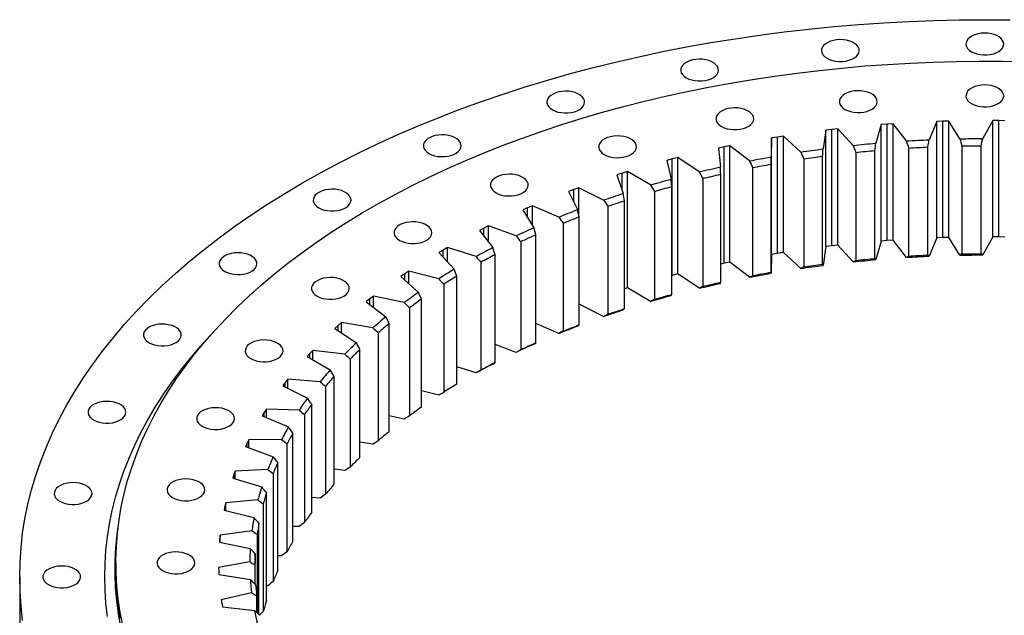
# Model space of a CAD drawing. Header units: millimetres. Extents: x 136 to 6498, y 4766 to 9347.
# Tile 8 of 10: x 3796 to 4369, y 7210 to 7557. Entities that reach past the tile are written whole.
import ezdxf

# ---------------------------------------------------------------- set-up
doc = ezdxf.new("R2010")
doc.units = ezdxf.units.MM
doc.header["$LTSCALE"] = 20

msp = doc.modelspace()

# ---------------------------------------------------------------- linework, layer by layer
at = {"color": 7, "linetype": 'Continuous', "lineweight": 25}
for p, q in [((4297.27, 7495.61), (4294.21, 7484.77)), ((4300.8, 7495.89), (4297.27, 7495.61)), ((4297.27, 7427.84), (4297.27, 7495.61)), ((4304.34, 7496.14), (4300.8, 7495.89)), ((4300.8, 7428.12), (4300.8, 7495.89)), ((4312.05, 7486.09), (4304.34, 7496.14)), ((4304.34, 7428.36), (4304.34, 7496.14)), ((4329.7, 7497.48), (4325.28, 7486.79)), ((4333.26, 7497.61), (4329.7, 7497.48)), ((4329.7, 7429.7), (4329.7, 7497.48)), ((4336.82, 7497.7), (4333.26, 7497.61)), ((4333.26, 7429.84), (4333.26, 7497.61)), ((4343.24, 7487.36), (4336.82, 7497.7)), ((4336.82, 7429.93), (4336.82, 7497.7)), ((4362.28, 7497.97), (4356.52, 7487.5)), ((4365.84, 7497.95), (4362.28, 7497.97)), ((4362.28, 7430.2), (4362.28, 7497.97)), ((4369.4, 7497.89), (4365.84, 7497.95)), ((4365.84, 7430.18), (4365.84, 7497.95)), ((4236.97, 7488.39), (4233.55, 7487.81)), ((4240.41, 7488.93), (4236.97, 7488.39)), ((4236.97, 7420.62), (4236.97, 7488.39)), ((4250.58, 7479.63), (4240.41, 7488.93)), ((4240.41, 7421.15), (4240.41, 7488.93)), ((4265.16, 7492.38), (4263.48, 7481.44)), ((4268.65, 7492.82), (4265.16, 7492.38)), ((4265.16, 7424.61), (4265.16, 7492.38)), ((4272.15, 7493.21), (4268.65, 7492.82)), ((4268.65, 7425.04), (4268.65, 7492.82)), ((4281.11, 7483.51), (4272.15, 7493.21)), ((4272.15, 7425.43), (4272.15, 7493.21)), ((4205.94, 7482.64), (4202.6, 7481.92)), ((4209.3, 7483.32), (4205.94, 7482.64)), ((4205.94, 7414.87), (4205.94, 7482.64)), ((4220.61, 7474.48), (4209.3, 7483.32)), ((4209.3, 7415.55), (4209.3, 7483.32)), ((4233.55, 7487.81), (4233.26, 7476.83)), ((4233.55, 7420.04), (4233.55, 7487.81)), ((4324.54, 7419.7), (4324.54, 7482.57)), ((4344.3, 7483.19), (4344.3, 7420.32)), ((4355.56, 7420.44), (4355.56, 7483.31)), ((4202.6, 7481.92), (4203.7, 7470.95)), ((4263.21, 7414.3), (4263.21, 7477.18)), ((4282.59, 7479.46), (4282.59, 7416.58)), ((4293.7, 7417.65), (4293.7, 7480.52)), ((4313.33, 7481.98), (4313.33, 7419.1)), ((4175.72, 7475.6), (4172.48, 7474.74)), ((4172.48, 7474.74), (4174.96, 7463.85)), ((4178.98, 7476.42), (4175.72, 7475.6)), ((4175.72, 7407.83), (4175.72, 7475.6)), ((4191.38, 7468.08), (4178.98, 7476.42)), ((4178.98, 7408.65), (4178.98, 7476.42)), ((4233.21, 7409.68), (4233.21, 7472.56)), ((4252.26, 7475.65), (4252.26, 7412.77)), ((4146.46, 7467.3), (4143.34, 7466.31)), ((4143.34, 7466.31), (4147.2, 7455.55)), ((4149.62, 7468.26), (4146.46, 7467.3)), ((4146.46, 7457.6), (4146.46, 7467.3)), ((4163.04, 7460.47), (4149.62, 7468.26)), ((4149.62, 7400.49), (4149.62, 7468.26)), ((4203.88, 7403.81), (4203.88, 7466.69)), ((4222.49, 7470.57), (4222.49, 7407.7)), ((4175.37, 7396.72), (4175.37, 7459.59)), ((4193.44, 7464.25), (4193.44, 7401.38)), ((4118.34, 7457.8), (4115.35, 7456.68)), ((4115.35, 7456.68), (4120.55, 7446.11)), ((4121.37, 7458.88), (4118.34, 7457.8)), ((4118.34, 7450.61), (4118.34, 7457.8)), ((4135.74, 7451.68), (4121.37, 7458.88)), ((4121.37, 7442.16), (4121.37, 7458.88)), ((4165.26, 7456.73), (4165.26, 7393.85)), ((4094.37, 7448.34), (4091.49, 7447.13)), ((4109.61, 7441.76), (4094.37, 7448.34)), ((4094.37, 7436.84), (4094.37, 7448.34)), ((4138.11, 7448.03), (4138.11, 7385.16)), ((4147.83, 7388.45), (4147.83, 7451.32)), ((4091.49, 7447.13), (4088.65, 7445.89)), ((4088.65, 7445.89), (4095.18, 7435.57)), ((4091.49, 7441.4), (4091.49, 7447.13)), ((4068.78, 7436.69), (4066.06, 7435.36)), ((4084.82, 7430.77), (4068.78, 7436.69)), ((4068.78, 7427.09), (4068.78, 7436.69)), ((4112.14, 7438.22), (4112.14, 7375.35)), ((4121.42, 7379.03), (4121.42, 7441.91)), ((4066.06, 7435.36), (4063.39, 7434)), ((4063.39, 7434), (4071.2, 7423.98)), ((4066.06, 7430.58), (4066.06, 7435.36)), ((4096.26, 7368.53), (4096.26, 7431.41)), ((4087.47, 7427.34), (4087.47, 7364.47)), ((4268.65, 7425.04), (4265.16, 7424.61)), ((4272.15, 7425.43), (4268.65, 7425.04)), ((4281.11, 7415.74), (4272.15, 7425.43)), ((4297.27, 7427.84), (4294.21, 7416.99)), ((4300.8, 7428.12), (4297.27, 7427.84)), ((4304.34, 7428.36), (4300.8, 7428.12)), ((4312.05, 7418.32), (4304.34, 7428.36)), ((4329.7, 7429.7), (4325.28, 7419.02)), ((4333.26, 7429.84), (4329.7, 7429.7)), ((4336.82, 7429.93), (4333.26, 7429.84)), ((4343.24, 7419.58), (4336.82, 7429.93)), ((4362.28, 7430.2), (4356.52, 7419.72)), ((4365.84, 7430.18), (4362.28, 7430.2)), ((4369.4, 7430.12), (4365.84, 7430.18)), ((4042.19, 7422.55), (4039.7, 7421.08)), ((4039.7, 7421.08), (4048.76, 7411.42)), ((4044.74, 7423.99), (4042.19, 7422.55)), ((4042.19, 7418.42), (4042.19, 7422.55)), ((4061.48, 7418.76), (4044.74, 7423.99)), ((4044.74, 7415.71), (4044.74, 7423.99)), ((4072.5, 7357), (4072.5, 7419.87)), ((4233.55, 7420.04), (4233.26, 7409.05)), ((4236.97, 7420.62), (4233.55, 7420.04)), ((4240.41, 7421.15), (4236.97, 7420.62)), ((4250.58, 7411.86), (4240.41, 7421.15)), ((4265.16, 7424.61), (4263.48, 7413.67)), ((4064.25, 7415.45), (4064.25, 7352.57)), ((4205.94, 7414.87), (4203.88, 7414.42)), ((4209.3, 7415.55), (4205.94, 7414.87)), ((4220.61, 7406.71), (4209.3, 7415.55)), ((4020, 7408.77), (4017.7, 7407.2)), ((4022.36, 7410.32), (4020, 7408.77)), ((4020, 7405.13), (4020, 7408.77)), ((4039.72, 7405.8), (4022.36, 7410.32)), ((4022.36, 7403), (4022.36, 7410.32)), ((4175.72, 7407.83), (4175.37, 7407.74)), ((4178.98, 7408.65), (4175.72, 7407.83)), ((4191.38, 7400.31), (4178.98, 7408.65)), ((4017.7, 7407.2), (4027.96, 7397.95)), ((4042.59, 7402.61), (4042.59, 7339.73)), ((4050.26, 7344.5), (4050.26, 7407.37)), ((4149.62, 7400.49), (4147.83, 7399.95)), ((4163.04, 7392.69), (4149.62, 7400.49)), ((3999.62, 7394.09), (3997.52, 7392.43)), ((3997.52, 7392.43), (4008.92, 7383.63)), ((4001.77, 7395.73), (3999.62, 7394.09)), ((3999.62, 7390.81), (3999.62, 7394.09)), ((4019.65, 7391.96), (4001.77, 7395.73)), ((4001.77, 7389.15), (4001.77, 7395.73)), ((4029.66, 7331.09), (4029.66, 7393.96)), ((4135.74, 7383.9), (4121.42, 7391.09)), ((4022.61, 7388.89), (4022.61, 7326.02)), ((3983.08, 7380.32), (3981.14, 7378.59)), ((4001.39, 7377.32), (3983.08, 7380.32)), ((3983.08, 7374.31), (3983.08, 7380.32)), ((4010.81, 7316.85), (4010.81, 7379.72)), ((4109.61, 7373.99), (4096.26, 7379.75)), ((3981.14, 7378.59), (3979.26, 7376.85)), ((3979.26, 7376.85), (3991.74, 7368.55)), ((3981.14, 7375.6), (3981.14, 7378.59)), ((4004.42, 7374.37), (4004.42, 7311.49)), ((3964.67, 7362.36), (3963.02, 7360.54)), ((3966.39, 7364.16), (3964.67, 7362.36)), ((3964.67, 7359.59), (3964.67, 7362.36)), ((3985.03, 7361.94), (3966.39, 7364.16)), ((3966.39, 7358.6), (3966.39, 7364.16)), ((3993.81, 7301.86), (3993.81, 7364.73)), ((4084.82, 7363), (4072.5, 7367.55)), ((3963.02, 7360.54), (3976.52, 7352.79)), ((3988.12, 7359.12), (3988.12, 7296.24)), ((4061.48, 7350.99), (4050.26, 7354.5)), ((3950.3, 7345.47), (3948.88, 7343.58)), ((3951.79, 7347.34), (3950.3, 7345.47)), ((3950.3, 7342.88), (3950.3, 7345.47)), ((3970.66, 7345.91), (3951.79, 7347.34)), ((3951.79, 7342.14), (3951.79, 7347.34)), ((3978.75, 7286.18), (3978.75, 7349.06)), ((3948.88, 7343.58), (3963.33, 7336.43)), ((3973.79, 7343.22), (3973.79, 7280.35)), ((4039.72, 7338.03), (4029.66, 7340.65)), ((3938.11, 7328.02), (3936.93, 7326.08)), ((3939.35, 7329.95), (3938.11, 7328.02)), ((3938.11, 7325.58), (3938.11, 7328.02)), ((3958.36, 7329.32), (3939.35, 7329.95)), ((3939.35, 7325.05), (3939.35, 7329.95)), ((3965.72, 7269.92), (3965.72, 7332.79)), ((3936.93, 7326.08), (3952.24, 7319.55)), ((3961.5, 7326.76), (3961.5, 7263.89)), ((4019.65, 7324.19), (4010.81, 7326.05)), ((3954.77, 7253.15), (3954.77, 7316.02)), ((3929.15, 7312.08), (3928.15, 7310.11)), ((3948.18, 7312.25), (3929.15, 7312.08)), ((3929.15, 7307.42), (3929.15, 7312.08)), ((4001.39, 7309.54), (3993.81, 7310.79)), ((3928.15, 7310.11), (3927.22, 7308.12)), ((3927.22, 7308.12), (3943.31, 7302.26)), ((3928.15, 7307.78), (3928.15, 7310.11)), ((3951.33, 7309.83), (3951.33, 7246.96)), ((3945.98, 7235.96), (3945.98, 7298.83)), ((3921.23, 7293.83), (3920.48, 7291.82)), ((3940.19, 7294.8), (3921.23, 7293.83)), ((3921.23, 7289.36), (3921.23, 7293.83)), ((3985.03, 7294.16), (3978.75, 7294.91)), ((3920.48, 7291.82), (3919.81, 7289.8)), ((3919.81, 7289.8), (3936.6, 7284.63)), ((3920.48, 7289.59), (3920.48, 7291.82)), ((3943.33, 7292.52), (3943.33, 7229.64)), ((3934.43, 7277.07), (3915.64, 7275.3)), ((3939.38, 7218.45), (3939.38, 7281.32)), ((3970.66, 7278.14), (3965.72, 7278.51)), ((3915.15, 7273.26), (3914.73, 7271.22)), ((3914.73, 7271.22), (3932.13, 7266.77)), ((3915.64, 7275.3), (3915.15, 7273.26)), ((3915.15, 7271.11), (3915.15, 7273.26)), ((3915.64, 7270.99), (3915.64, 7275.3)), ((3937.54, 7274.91), (3937.54, 7212.04)), ((3930.92, 7259.13), (3912.41, 7256.58)), ((3935.01, 7210.34), (3935.01, 7263.58)), ((3958.36, 7261.54), (3954.77, 7261.66)), ((3912.18, 7254.53), (3912.02, 7252.47)), ((3912.41, 7256.58), (3912.18, 7254.53)), ((3912.18, 7252.44), (3912.18, 7254.53)), ((3912.41, 7252.39), (3912.41, 7256.58)), ((3933.99, 7257.11), (3933.99, 7211.27)), ((3912.02, 7252.47), (3929.94, 7248.76)), ((3932.9, 7227.93), (3932.9, 7245.7)), ((3948.18, 7244.48), (3945.98, 7244.46)), ((3851.69, 7240.42), (3851.69, 7237.15)), ((3929.69, 7241.1), (3911.55, 7237.77)), ((3911.55, 7237.77), (3911.58, 7235.71)), ((3932.7, 7239.2), (3932.7, 7228.13)), ((3795.69, 7232.25), (3795.69, 7173.46)), ((3911.58, 7235.71), (3911.68, 7233.66)), ((3911.68, 7233.66), (3930.02, 7230.72)), ((3940.19, 7227.03), (3939.38, 7226.99)), ((3930.75, 7223.06), (3913.08, 7218.98)), ((3913.08, 7218.98), (3913.37, 7216.93)), ((3933.68, 7221.29), (3933.68, 7211.55)), ((3913.37, 7216.93), (3913.73, 7214.88)), ((3913.73, 7214.88), (3932.39, 7212.72)), ((3937.54, 7212.04), (3935.31, 7210.07))]:
    msp.add_line(p, q, dxfattribs=at)
at = {"color": 7, "linetype": 'Continuous', "lineweight": 25, "flags": 128}
for points in [[(3797.42, 7206.8), (3796.46, 7215.27), (3795.88, 7223.76), (3795.69, 7232.25), (3795.88, 7240.75), (3796.46, 7249.23), (3797.42, 7257.71), (3798.77, 7266.17), (3800.5, 7274.6), (3802.61, 7283.01), (3805.1, 7291.38), (3807.97, 7299.71), (3811.22, 7307.99), (3814.84, 7316.22), (3818.84, 7324.4), (3823.2, 7332.51), (3827.93, 7340.55), (3833.02, 7348.52), (3838.47, 7356.41), (3844.28, 7364.21), (3850.44, 7371.93), (3856.95, 7379.54), (3863.8, 7387.06), (3870.99, 7394.47), (3878.51, 7401.77), (3886.36, 7408.95), (3894.53, 7416.02), (3903.02, 7422.95), (3911.83, 7429.76), (3920.94, 7436.43), (3930.34, 7442.96), (3940.04, 7449.34), (3950.03, 7455.58), (3960.3, 7461.66), (3970.84, 7467.59), (3981.64, 7473.36), (3992.7, 7478.96), (4004.01, 7484.39), (4015.57, 7489.65), (4027.36, 7494.73), (4039.37, 7499.63), (4051.61, 7504.35), (4064.05, 7508.88), (4076.69, 7513.22), (4089.53, 7517.37), (4102.55, 7521.33), (4115.74, 7525.08), (4129.11, 7528.64), (4142.62, 7531.99), (4156.29, 7535.14), (4170.09, 7538.08), (4184.02, 7540.81), (4198.08, 7543.33), (4212.24, 7545.63), (4226.5, 7547.72), (4240.85, 7549.6), (4255.28, 7551.26), (4269.78, 7552.69), (4284.34, 7553.91), (4298.95, 7554.91), (4313.6, 7555.69), (4328.28, 7556.24), (4342.98, 7556.58), (4357.69, 7556.69), (4372.4, 7556.58)], [(4349.91, 7538.06), (4351.43, 7537.33), (4353.14, 7536.76), (4355, 7536.39), (4356.95, 7536.21), (4358.92, 7536.24), (4360.86, 7536.46), (4362.69, 7536.89), (4364.36, 7537.49), (4365.81, 7538.26), (4367.01, 7539.17), (4367.9, 7540.18), (4368.47, 7541.27), (4368.69, 7542.4), (4368.56, 7543.54), (4368.07, 7544.64), (4367.26, 7545.68), (4366.14, 7546.62), (4364.74, 7547.42), (4363.12, 7548.07), (4361.33, 7548.54), (4359.41, 7548.82), (4357.45, 7548.89), (4355.49, 7548.77), (4353.6, 7548.44), (4351.84, 7547.92), (4350.27, 7547.23), (4348.94, 7546.39), (4347.89, 7545.43), (4347.16, 7544.37), (4346.76, 7543.26), (4346.72, 7542.12), (4347.03, 7540.99), (4347.68, 7539.92), (4348.65, 7538.93), (4349.91, 7538.06)], [(4265.83, 7534.24), (4267.34, 7533.51), (4269.06, 7532.94), (4270.92, 7532.57), (4272.87, 7532.39), (4274.84, 7532.42), (4276.77, 7532.64), (4278.6, 7533.07), (4280.27, 7533.67), (4281.73, 7534.44), (4282.92, 7535.35), (4283.82, 7536.36), (4284.39, 7537.45), (4284.61, 7538.58), (4284.47, 7539.72), (4283.99, 7540.82), (4283.18, 7541.86), (4282.05, 7542.79), (4280.66, 7543.6), (4279.04, 7544.25), (4277.24, 7544.72), (4275.33, 7545), (4273.36, 7545.07), (4271.4, 7544.95), (4269.51, 7544.62), (4267.76, 7544.1), (4266.19, 7543.41), (4264.86, 7542.57), (4263.81, 7541.61), (4263.07, 7540.55), (4262.68, 7539.44), (4262.63, 7538.3), (4262.94, 7537.17), (4263.59, 7536.1), (4264.57, 7535.11), (4265.83, 7534.24)], [(3855.67, 7203.88), (3854.17, 7211.55), (3853.03, 7219.23), (3852.23, 7226.93), (3851.79, 7234.64), (3851.7, 7242.35), (3851.97, 7250.06), (3852.58, 7257.76), (3853.55, 7265.45), (3854.87, 7273.12), (3856.54, 7280.78), (3858.56, 7288.4), (3860.93, 7295.99), (3863.65, 7303.54), (3866.7, 7311.04), (3870.11, 7318.5), (3873.85, 7325.9), (3877.92, 7333.25), (3882.33, 7340.53), (3887.08, 7347.74), (3892.15, 7354.87), (3897.54, 7361.92), (3903.26, 7368.89), (3909.29, 7375.77), (3915.64, 7382.56), (3922.29, 7389.25), (3929.25, 7395.83), (3936.51, 7402.3), (3944.05, 7408.67), (3951.89, 7414.91), (3960.01, 7421.03), (3968.41, 7427.03), (3977.08, 7432.9), (3986.01, 7438.63), (3995.2, 7444.23), (4004.65, 7449.68), (4014.34, 7454.99), (4024.27, 7460.14), (4034.44, 7465.15), (4044.82, 7469.99), (4055.43, 7474.68), (4066.25, 7479.21), (4077.27, 7483.56), (4088.48, 7487.75), (4099.89, 7491.77), (4111.47, 7495.61), (4123.22, 7499.27), (4135.14, 7502.76), (4147.22, 7506.06), (4159.44, 7509.17), (4171.79, 7512.1), (4184.28, 7514.84), (4196.89, 7517.38), (4209.61, 7519.74), (4222.43, 7521.9), (4235.35, 7523.86), (4248.35, 7525.63), (4261.43, 7527.19), (4274.58, 7528.56), (4287.79, 7529.73), (4301.04, 7530.69), (4314.33, 7531.45), (4327.65, 7532.01), (4341, 7532.37), (4354.35, 7532.52), (4367.71, 7532.47), (4381.06, 7532.21)], [(4183.82, 7522.87), (4185.33, 7522.14), (4187.05, 7521.58), (4188.91, 7521.2), (4190.86, 7521.02), (4192.83, 7521.05), (4194.76, 7521.28), (4196.59, 7521.7), (4198.26, 7522.31), (4199.71, 7523.07), (4200.91, 7523.98), (4201.8, 7524.99), (4202.37, 7526.08), (4202.59, 7527.22), (4202.46, 7528.35), (4201.98, 7529.46), (4201.16, 7530.49), (4200.04, 7531.43), (4198.65, 7532.23), (4197.02, 7532.88), (4195.23, 7533.35), (4193.32, 7533.63), (4191.35, 7533.71), (4189.39, 7533.58), (4187.5, 7533.25), (4185.74, 7532.74), (4184.17, 7532.05), (4182.84, 7531.21), (4181.79, 7530.24), (4181.06, 7529.19), (4180.66, 7528.07), (4180.62, 7526.93), (4180.93, 7525.81), (4181.58, 7524.73), (4182.55, 7523.74), (4183.82, 7522.87)], [(4349.91, 7507.83), (4351.43, 7507.1), (4353.14, 7506.54), (4355, 7506.16), (4356.95, 7505.99), (4358.92, 7506.01), (4360.86, 7506.24), (4362.69, 7506.66), (4364.36, 7507.27), (4365.81, 7508.04), (4367.01, 7508.94), (4367.9, 7509.96), (4368.47, 7511.05), (4368.69, 7512.18), (4368.56, 7513.31), (4368.07, 7514.42), (4367.26, 7515.46), (4366.14, 7516.39), (4364.74, 7517.2), (4363.12, 7517.84), (4361.33, 7518.32), (4359.41, 7518.59), (4357.45, 7518.67), (4355.49, 7518.54), (4353.6, 7518.21), (4351.84, 7517.7), (4350.27, 7517.01), (4348.94, 7516.17), (4347.89, 7515.2), (4347.16, 7514.15), (4346.76, 7513.03), (4346.72, 7511.89), (4347.03, 7510.77), (4347.68, 7509.7), (4348.65, 7508.7), (4349.91, 7507.83)], [(4105.89, 7504.24), (4107.41, 7503.51), (4109.12, 7502.94), (4110.98, 7502.57), (4112.93, 7502.39), (4114.9, 7502.42), (4116.84, 7502.64), (4118.67, 7503.07), (4120.34, 7503.67), (4121.79, 7504.44), (4122.99, 7505.35), (4123.88, 7506.36), (4124.45, 7507.45), (4124.67, 7508.58), (4124.54, 7509.72), (4124.06, 7510.82), (4123.24, 7511.86), (4122.12, 7512.8), (4120.72, 7513.6), (4119.1, 7514.25), (4117.31, 7514.72), (4115.39, 7515), (4113.43, 7515.07), (4111.47, 7514.95), (4109.58, 7514.62), (4107.82, 7514.1), (4106.25, 7513.41), (4104.92, 7512.57), (4103.87, 7511.61), (4103.14, 7510.55), (4102.74, 7509.44), (4102.7, 7508.3), (4103.01, 7507.17), (4103.66, 7506.1), (4104.63, 7505.11), (4105.89, 7504.24)], [(4276.23, 7504.48), (4277.75, 7503.75), (4279.46, 7503.19), (4281.32, 7502.82), (4283.27, 7502.64), (4285.24, 7502.66), (4287.18, 7502.89), (4289.01, 7503.32), (4290.68, 7503.92), (4292.13, 7504.69), (4293.33, 7505.6), (4294.22, 7506.61), (4294.79, 7507.7), (4295.01, 7508.83), (4294.88, 7509.97), (4294.39, 7511.07), (4293.58, 7512.11), (4292.46, 7513.04), (4291.06, 7513.85), (4289.44, 7514.5), (4287.64, 7514.97), (4285.73, 7515.25), (4283.76, 7515.32), (4281.81, 7515.19), (4279.92, 7514.87), (4278.16, 7514.35), (4276.59, 7513.66), (4275.26, 7512.82), (4274.21, 7511.86), (4273.48, 7510.8), (4273.08, 7509.68), (4273.04, 7508.55), (4273.35, 7507.42), (4274, 7506.35), (4274.97, 7505.36), (4276.23, 7504.48)], [(4204.37, 7494.52), (4205.88, 7493.79), (4207.6, 7493.23), (4209.46, 7492.86), (4211.41, 7492.68), (4213.38, 7492.7), (4215.31, 7492.93), (4217.14, 7493.36), (4218.81, 7493.96), (4220.26, 7494.73), (4221.46, 7495.63), (4222.35, 7496.65), (4222.92, 7497.74), (4223.14, 7498.87), (4223.01, 7500.01), (4222.53, 7501.11), (4221.71, 7502.15), (4220.59, 7503.08), (4219.19, 7503.89), (4217.57, 7504.54), (4215.78, 7505.01), (4213.87, 7505.29), (4211.9, 7505.36), (4209.94, 7505.23), (4208.05, 7504.91), (4206.29, 7504.39), (4204.72, 7503.7), (4203.39, 7502.86), (4202.34, 7501.9), (4201.61, 7500.84), (4201.21, 7499.72), (4201.17, 7498.59), (4201.48, 7497.46), (4202.13, 7496.39), (4203.1, 7495.4), (4204.37, 7494.52)], [(4033.98, 7478.79), (4035.49, 7478.07), (4037.21, 7477.5), (4039.07, 7477.13), (4041.02, 7476.95), (4042.99, 7476.97), (4044.92, 7477.2), (4046.75, 7477.63), (4048.42, 7478.23), (4049.88, 7479), (4051.07, 7479.91), (4051.97, 7480.92), (4052.53, 7482.01), (4052.75, 7483.14), (4052.62, 7484.28), (4052.14, 7485.38), (4051.32, 7486.42), (4050.2, 7487.35), (4048.81, 7488.16), (4047.19, 7488.81), (4045.39, 7489.28), (4043.48, 7489.56), (4041.51, 7489.63), (4039.55, 7489.51), (4037.66, 7489.18), (4035.91, 7488.66), (4034.34, 7487.97), (4033.01, 7487.13), (4031.96, 7486.17), (4031.22, 7485.11), (4030.83, 7484), (4030.78, 7482.86), (4031.09, 7481.73), (4031.74, 7480.66), (4032.72, 7479.67), (4033.98, 7478.79)], [(4136.08, 7478.2), (4137.6, 7477.47), (4139.31, 7476.9), (4141.17, 7476.53), (4143.12, 7476.35), (4145.09, 7476.38), (4147.03, 7476.6), (4148.86, 7477.03), (4150.53, 7477.63), (4151.98, 7478.4), (4153.18, 7479.31), (4154.07, 7480.32), (4154.64, 7481.41), (4154.86, 7482.54), (4154.73, 7483.68), (4154.25, 7484.78), (4153.43, 7485.82), (4152.31, 7486.76), (4150.91, 7487.56), (4149.29, 7488.21), (4147.5, 7488.68), (4145.58, 7488.96), (4143.62, 7489.03), (4141.66, 7488.91), (4139.77, 7488.58), (4138.01, 7488.06), (4136.44, 7487.37), (4135.11, 7486.53), (4134.06, 7485.57), (4133.33, 7484.51), (4132.93, 7483.4), (4132.89, 7482.26), (4133.2, 7481.13), (4133.85, 7480.06), (4134.82, 7479.07), (4136.08, 7478.2)], [(4281.11, 7483.51), (4282.74, 7483.68), (4284.38, 7483.85), (4286.01, 7484.01), (4287.65, 7484.17), (4289.29, 7484.32), (4290.93, 7484.47), (4292.57, 7484.62), (4294.21, 7484.77)], [(4312.05, 7486.09), (4313.7, 7486.19), (4315.35, 7486.29), (4317.01, 7486.38), (4318.66, 7486.47), (4320.31, 7486.55), (4321.97, 7486.64), (4323.62, 7486.71), (4325.28, 7486.79)], [(4313.33, 7481.98), (4314.73, 7482.06), (4316.13, 7482.14), (4317.53, 7482.22), (4318.93, 7482.29), (4320.34, 7482.37), (4321.74, 7482.44), (4323.14, 7482.5), (4324.54, 7482.57)], [(4343.24, 7487.36), (4344.9, 7487.39), (4346.56, 7487.41), (4348.22, 7487.44), (4349.88, 7487.46), (4351.54, 7487.47), (4353.2, 7487.48), (4354.86, 7487.49), (4356.52, 7487.5)], [(4344.3, 7483.19), (4345.71, 7483.22), (4347.11, 7483.24), (4348.52, 7483.26), (4349.93, 7483.28), (4351.34, 7483.29), (4352.75, 7483.3), (4354.15, 7483.31), (4355.56, 7483.31)], [(4220.61, 7474.48), (4222.19, 7474.79), (4223.76, 7475.09), (4225.34, 7475.39), (4226.92, 7475.68), (4228.5, 7475.97), (4230.09, 7476.26), (4231.67, 7476.54), (4233.26, 7476.83)], [(4250.58, 7479.63), (4252.18, 7479.87), (4253.79, 7480.11), (4255.4, 7480.34), (4257.02, 7480.57), (4258.63, 7480.79), (4260.25, 7481.01), (4261.86, 7481.23), (4263.48, 7481.44)], [(4252.26, 7475.65), (4253.62, 7475.85), (4254.99, 7476.04), (4256.36, 7476.24), (4257.72, 7476.43), (4259.09, 7476.62), (4260.46, 7476.81), (4261.83, 7476.99), (4263.21, 7477.18)], [(4282.59, 7479.46), (4283.98, 7479.6), (4285.37, 7479.74), (4286.75, 7479.87), (4288.14, 7480.01), (4289.53, 7480.14), (4290.92, 7480.27), (4292.31, 7480.4), (4293.7, 7480.52)], [(4191.38, 7468.08), (4192.91, 7468.45), (4194.45, 7468.82), (4195.98, 7469.18), (4197.52, 7469.54), (4199.06, 7469.9), (4200.61, 7470.25), (4202.15, 7470.6), (4203.7, 7470.95)], [(4222.49, 7470.57), (4223.82, 7470.83), (4225.16, 7471.08), (4226.5, 7471.33), (4227.84, 7471.58), (4229.18, 7471.83), (4230.52, 7472.08), (4231.87, 7472.32), (4233.21, 7472.56)], [(4073.07, 7455.9), (4074.58, 7455.17), (4076.3, 7454.61), (4078.16, 7454.23), (4080.11, 7454.06), (4082.08, 7454.08), (4084.01, 7454.31), (4085.84, 7454.73), (4087.51, 7455.34), (4088.96, 7456.11), (4090.16, 7457.01), (4091.05, 7458.03), (4091.62, 7459.12), (4091.84, 7460.25), (4091.71, 7461.39), (4091.23, 7462.49), (4090.41, 7463.53), (4089.29, 7464.46), (4087.9, 7465.27), (4086.27, 7465.92), (4084.48, 7466.39), (4082.57, 7466.66), (4080.6, 7466.74), (4078.64, 7466.61), (4076.75, 7466.29), (4074.99, 7465.77), (4073.42, 7465.08), (4072.09, 7464.24), (4071.04, 7463.28), (4070.31, 7462.22), (4069.91, 7461.1), (4069.87, 7459.97), (4070.18, 7458.84), (4070.83, 7457.77), (4071.8, 7456.78), (4073.07, 7455.9)], [(4193.44, 7464.25), (4194.74, 7464.56), (4196.04, 7464.88), (4197.34, 7465.18), (4198.64, 7465.49), (4199.95, 7465.79), (4201.26, 7466.09), (4202.57, 7466.39), (4203.88, 7466.69)], [(4163.04, 7460.47), (4164.52, 7460.9), (4166, 7461.33), (4167.49, 7461.76), (4168.98, 7462.18), (4170.47, 7462.6), (4171.96, 7463.02), (4173.46, 7463.44), (4174.96, 7463.85)], [(4165.26, 7456.73), (4166.52, 7457.09), (4167.78, 7457.46), (4169.04, 7457.82), (4170.3, 7458.18), (4171.56, 7458.54), (4172.83, 7458.89), (4174.1, 7459.24), (4175.37, 7459.59)], [(3969.84, 7447.17), (3971.36, 7446.44), (3973.07, 7445.88), (3974.93, 7445.51), (3976.88, 7445.33), (3978.85, 7445.35), (3980.79, 7445.58), (3982.62, 7446.01), (3984.29, 7446.61), (3985.74, 7447.38), (3986.94, 7448.28), (3987.83, 7449.3), (3988.4, 7450.39), (3988.62, 7451.52), (3988.49, 7452.66), (3988.01, 7453.76), (3987.19, 7454.8), (3986.07, 7455.73), (3984.67, 7456.54), (3983.05, 7457.19), (3981.26, 7457.66), (3979.34, 7457.94), (3977.38, 7458.01), (3975.42, 7457.88), (3973.53, 7457.56), (3971.77, 7457.04), (3970.2, 7456.35), (3968.87, 7455.51), (3967.82, 7454.55), (3967.09, 7453.49), (3966.69, 7452.37), (3966.65, 7451.24), (3966.96, 7450.11), (3967.61, 7449.04), (3968.58, 7448.05), (3969.84, 7447.17)], [(4135.74, 7451.68), (4137.16, 7452.17), (4138.58, 7452.66), (4140.01, 7453.15), (4141.44, 7453.64), (4142.87, 7454.12), (4144.31, 7454.6), (4145.75, 7455.08), (4147.2, 7455.55)], [(4138.11, 7448.03), (4139.32, 7448.45), (4140.53, 7448.87), (4141.74, 7449.28), (4142.96, 7449.7), (4144.17, 7450.1), (4145.39, 7450.51), (4146.61, 7450.92), (4147.83, 7451.32)], [(4109.61, 7441.76), (4110.97, 7442.31), (4112.33, 7442.87), (4113.69, 7443.41), (4115.06, 7443.96), (4116.43, 7444.5), (4117.8, 7445.04), (4119.17, 7445.57), (4120.55, 7446.11)], [(4016.87, 7428.19), (4018.38, 7427.46), (4020.1, 7426.9), (4021.96, 7426.53), (4023.9, 7426.35), (4025.88, 7426.37), (4027.81, 7426.6), (4029.64, 7427.02), (4031.31, 7427.63), (4032.76, 7428.4), (4033.96, 7429.3), (4034.85, 7430.32), (4035.42, 7431.41), (4035.64, 7432.54), (4035.51, 7433.68), (4035.03, 7434.78), (4034.21, 7435.82), (4033.09, 7436.75), (4031.69, 7437.56), (4030.07, 7438.21), (4028.28, 7438.68), (4026.37, 7438.95), (4024.4, 7439.03), (4022.44, 7438.9), (4020.55, 7438.58), (4018.79, 7438.06), (4017.22, 7437.37), (4015.89, 7436.53), (4014.84, 7435.57), (4014.11, 7434.51), (4013.71, 7433.39), (4013.67, 7432.26), (4013.98, 7431.13), (4014.63, 7430.06), (4015.6, 7429.07), (4016.87, 7428.19)], [(4112.14, 7438.22), (4113.29, 7438.69), (4114.44, 7439.16), (4115.6, 7439.62), (4116.76, 7440.08), (4117.92, 7440.54), (4119.08, 7441), (4120.25, 7441.45), (4121.42, 7441.91)], [(3915.07, 7410.15), (3916.58, 7409.42), (3918.3, 7408.86), (3920.16, 7408.48), (3922.11, 7408.3), (3924.08, 7408.33), (3926.01, 7408.56), (3927.84, 7408.98), (3929.51, 7409.59), (3930.96, 7410.35), (3932.16, 7411.26), (3933.05, 7412.27), (3933.62, 7413.36), (3933.84, 7414.5), (3933.71, 7415.63), (3933.23, 7416.74), (3932.41, 7417.77), (3931.29, 7418.71), (3929.9, 7419.51), (3928.27, 7420.16), (3926.48, 7420.63), (3924.57, 7420.91), (3922.6, 7420.99), (3920.64, 7420.86), (3918.75, 7420.53), (3916.99, 7420.02), (3915.42, 7419.33), (3914.09, 7418.49), (3913.04, 7417.52), (3912.31, 7416.46), (3911.91, 7415.35), (3911.87, 7414.21), (3912.18, 7413.09), (3912.83, 7412.01), (3913.8, 7411.02), (3915.07, 7410.15)], [(4313.33, 7419.1), (4314.73, 7419.19), (4316.13, 7419.27), (4317.53, 7419.34), (4318.93, 7419.42), (4320.34, 7419.49), (4321.74, 7419.56), (4323.14, 7419.63), (4324.54, 7419.7)], [(4343.24, 7419.58), (4344.9, 7419.61), (4346.56, 7419.64), (4348.22, 7419.66), (4349.88, 7419.68), (4351.54, 7419.7), (4353.2, 7419.71), (4354.86, 7419.72), (4356.52, 7419.72)], [(4344.3, 7420.32), (4345.71, 7420.35), (4347.11, 7420.37), (4348.52, 7420.39), (4349.93, 7420.4), (4351.34, 7420.42), (4352.75, 7420.43), (4354.15, 7420.43), (4355.56, 7420.44)], [(4250.58, 7411.86), (4252.18, 7412.1), (4253.79, 7412.33), (4255.4, 7412.57), (4257.02, 7412.79), (4258.63, 7413.02), (4260.25, 7413.24), (4261.86, 7413.45), (4263.48, 7413.67)], [(4252.26, 7412.77), (4253.62, 7412.97), (4254.99, 7413.17), (4256.36, 7413.37), (4257.72, 7413.56), (4259.09, 7413.75), (4260.46, 7413.94), (4261.83, 7414.12), (4263.21, 7414.3)], [(4281.11, 7415.74), (4282.74, 7415.91), (4284.38, 7416.07), (4286.01, 7416.24), (4287.65, 7416.39), (4289.29, 7416.55), (4290.93, 7416.7), (4292.57, 7416.85), (4294.21, 7416.99)], [(4282.59, 7416.58), (4283.98, 7416.72), (4285.37, 7416.86), (4286.75, 7417), (4288.14, 7417.14), (4289.53, 7417.27), (4290.92, 7417.4), (4292.31, 7417.52), (4293.7, 7417.65)], [(4312.05, 7418.32), (4313.7, 7418.42), (4315.35, 7418.51), (4317.01, 7418.61), (4318.66, 7418.7), (4320.31, 7418.78), (4321.97, 7418.86), (4323.62, 7418.94), (4325.28, 7419.02)], [(4220.61, 7406.71), (4222.19, 7407.02), (4223.76, 7407.32), (4225.34, 7407.61), (4226.92, 7407.91), (4228.5, 7408.2), (4230.09, 7408.49), (4231.67, 7408.77), (4233.26, 7409.05)], [(4222.49, 7407.7), (4223.82, 7407.95), (4225.16, 7408.21), (4226.5, 7408.46), (4227.84, 7408.71), (4229.18, 7408.96), (4230.52, 7409.2), (4231.87, 7409.44), (4233.21, 7409.68)], [(3968.87, 7395.75), (3970.38, 7395.02), (3972.1, 7394.46), (3973.96, 7394.08), (3975.91, 7393.9), (3977.88, 7393.93), (3979.81, 7394.16), (3981.64, 7394.58), (3983.31, 7395.19), (3984.76, 7395.95), (3985.96, 7396.86), (3986.85, 7397.87), (3987.42, 7398.97), (3987.64, 7400.1), (3987.51, 7401.23), (3987.03, 7402.34), (3986.21, 7403.37), (3985.09, 7404.31), (3983.69, 7405.11), (3982.07, 7405.76), (3980.28, 7406.23), (3978.37, 7406.51), (3976.4, 7406.59), (3974.44, 7406.46), (3972.55, 7406.13), (3970.79, 7405.62), (3969.22, 7404.93), (3967.89, 7404.09), (3966.84, 7403.12), (3966.11, 7402.07), (3965.71, 7400.95), (3965.67, 7399.81), (3965.98, 7398.69), (3966.63, 7397.61), (3967.6, 7396.62), (3968.87, 7395.75)], [(4191.38, 7400.31), (4192.91, 7400.68), (4194.45, 7401.05), (4195.98, 7401.41), (4197.52, 7401.77), (4199.06, 7402.13), (4200.61, 7402.48), (4202.15, 7402.83), (4203.7, 7403.18)], [(4193.44, 7401.38), (4194.74, 7401.69), (4196.04, 7402), (4197.34, 7402.31), (4198.64, 7402.61), (4199.95, 7402.92), (4201.26, 7403.22), (4202.57, 7403.52), (4203.88, 7403.81)], [(4165.26, 7393.85), (4166.52, 7394.22), (4167.78, 7394.58), (4169.04, 7394.95), (4170.3, 7395.31), (4171.56, 7395.66), (4172.83, 7396.02), (4174.1, 7396.37), (4175.37, 7396.72)], [(4163.04, 7392.69), (4164.52, 7393.13), (4166, 7393.56), (4167.49, 7393.99), (4168.98, 7394.41), (4170.47, 7394.83), (4171.96, 7395.25), (4173.46, 7395.66), (4174.96, 7396.07)], [(4135.74, 7383.9), (4137.16, 7384.4), (4138.58, 7384.89), (4140.01, 7385.38), (4141.44, 7385.87), (4142.87, 7386.35), (4144.31, 7386.83), (4145.75, 7387.3), (4147.2, 7387.78)], [(4138.11, 7385.16), (4139.32, 7385.58), (4140.53, 7386), (4141.74, 7386.41), (4142.96, 7386.82), (4144.17, 7387.23), (4145.39, 7387.64), (4146.61, 7388.04), (4147.83, 7388.45)], [(3871, 7368.63), (3872.51, 7367.9), (3874.23, 7367.34), (3876.09, 7366.97), (3878.04, 7366.79), (3880.01, 7366.81), (3881.94, 7367.04), (3883.77, 7367.47), (3885.44, 7368.07), (3886.9, 7368.84), (3888.09, 7369.74), (3888.99, 7370.76), (3889.55, 7371.85), (3889.77, 7372.98), (3889.64, 7374.12), (3889.16, 7375.22), (3888.34, 7376.26), (3887.22, 7377.19), (3885.83, 7378), (3884.2, 7378.65), (3882.41, 7379.12), (3880.5, 7379.4), (3878.53, 7379.47), (3876.57, 7379.34), (3874.68, 7379.02), (3872.92, 7378.5), (3871.35, 7377.81), (3870.02, 7376.97), (3868.98, 7376.01), (3868.24, 7374.95), (3867.85, 7373.83), (3867.8, 7372.7), (3868.11, 7371.57), (3868.76, 7370.5), (3869.73, 7369.51), (3871, 7368.63)], [(4109.61, 7373.99), (4110.97, 7374.54), (4112.33, 7375.09), (4113.69, 7375.64), (4115.06, 7376.19), (4116.43, 7376.73), (4117.8, 7377.27), (4119.17, 7377.8), (4120.55, 7378.33)], [(4112.14, 7375.35), (4113.29, 7375.82), (4114.44, 7376.28), (4115.6, 7376.75), (4116.76, 7377.21), (4117.92, 7377.67), (4119.08, 7378.13), (4120.25, 7378.58), (4121.42, 7379.03)], [(3846.77, 7209.12), (3845.89, 7216.85), (3845.37, 7224.59), (3845.19, 7232.34), (3845.37, 7240.08), (3845.89, 7247.82), (3846.77, 7255.55), (3848, 7263.26), (3849.58, 7270.95), (3851.5, 7278.62), (3853.77, 7286.25), (3856.39, 7293.85), (3859.35, 7301.4), (3862.66, 7308.91), (3866.3, 7316.36), (3870.28, 7323.76), (3874.59, 7331.1), (3879.23, 7338.36), (3884.2, 7345.56), (3889.5, 7352.67), (3895.12, 7359.71), (3901.05, 7366.65), (3906.67, 7372.84)], [(3930.25, 7359.37), (3931.76, 7358.64), (3933.48, 7358.08), (3935.34, 7357.7), (3937.29, 7357.52), (3939.26, 7357.55), (3941.19, 7357.78), (3943.02, 7358.2), (3944.69, 7358.81), (3946.15, 7359.58), (3947.34, 7360.48), (3948.24, 7361.5), (3948.8, 7362.59), (3949.03, 7363.72), (3948.89, 7364.85), (3948.41, 7365.96), (3947.6, 7366.99), (3946.47, 7367.93), (3945.08, 7368.73), (3943.46, 7369.38), (3941.66, 7369.85), (3939.75, 7370.13), (3937.78, 7370.21), (3935.82, 7370.08), (3933.93, 7369.75), (3932.18, 7369.24), (3930.61, 7368.55), (3929.28, 7367.71), (3928.23, 7366.74), (3927.49, 7365.69), (3927.1, 7364.57), (3927.05, 7363.43), (3927.36, 7362.31), (3928.01, 7361.23), (3928.99, 7360.24), (3930.25, 7359.37)], [(3838.72, 7323.65), (3840.24, 7322.92), (3841.95, 7322.36), (3843.81, 7321.98), (3845.76, 7321.8), (3847.73, 7321.83), (3849.66, 7322.06), (3851.49, 7322.48), (3853.16, 7323.09), (3854.62, 7323.85), (3855.81, 7324.76), (3856.71, 7325.77), (3857.28, 7326.87), (3857.5, 7328), (3857.36, 7329.13), (3856.88, 7330.24), (3856.07, 7331.27), (3854.94, 7332.21), (3853.55, 7333.01), (3851.93, 7333.66), (3850.13, 7334.13), (3848.22, 7334.41), (3846.25, 7334.49), (3844.29, 7334.36), (3842.4, 7334.03), (3840.65, 7333.52), (3839.08, 7332.83), (3837.75, 7331.99), (3836.7, 7331.02), (3835.96, 7329.97), (3835.57, 7328.85), (3835.52, 7327.71), (3835.83, 7326.59), (3836.48, 7325.51), (3837.46, 7324.52), (3838.72, 7323.65)], [(3901.97, 7319.95), (3903.48, 7319.22), (3905.2, 7318.66), (3907.06, 7318.28), (3909, 7318.11), (3910.98, 7318.13), (3912.91, 7318.36), (3914.74, 7318.78), (3916.41, 7319.39), (3917.86, 7320.16), (3919.06, 7321.06), (3919.95, 7322.08), (3920.52, 7323.17), (3920.74, 7324.3), (3920.61, 7325.43), (3920.13, 7326.54), (3919.31, 7327.58), (3918.19, 7328.51), (3916.79, 7329.32), (3915.17, 7329.96), (3913.38, 7330.44), (3911.47, 7330.71), (3909.5, 7330.79), (3907.54, 7330.66), (3905.65, 7330.33), (3903.89, 7329.82), (3902.32, 7329.13), (3900.99, 7328.29), (3899.94, 7327.32), (3899.21, 7326.27), (3898.81, 7325.15), (3898.77, 7324.01), (3899.08, 7322.89), (3899.73, 7321.82), (3900.7, 7320.82), (3901.97, 7319.95)], [(3884.71, 7278.46), (3886.23, 7277.73), (3887.94, 7277.17), (3889.8, 7276.8), (3891.75, 7276.62), (3893.72, 7276.64), (3895.65, 7276.87), (3897.48, 7277.3), (3899.15, 7277.9), (3900.61, 7278.67), (3901.8, 7279.58), (3902.7, 7280.59), (3903.27, 7281.68), (3903.49, 7282.81), (3903.36, 7283.95), (3902.87, 7285.05), (3902.06, 7286.09), (3900.94, 7287.02), (3899.54, 7287.83), (3897.92, 7288.48), (3896.12, 7288.95), (3894.21, 7289.23), (3892.24, 7289.3), (3890.28, 7289.17), (3888.4, 7288.85), (3886.64, 7288.33), (3885.07, 7287.64), (3883.74, 7286.8), (3882.69, 7285.84), (3881.96, 7284.78), (3881.56, 7283.66), (3881.52, 7282.53), (3881.82, 7281.4), (3882.48, 7280.33), (3883.45, 7279.34), (3884.71, 7278.46)], [(3819.03, 7276.3), (3820.55, 7275.57), (3822.26, 7275.01), (3824.12, 7274.64), (3826.07, 7274.46), (3828.04, 7274.48), (3829.97, 7274.71), (3831.8, 7275.14), (3833.47, 7275.74), (3834.93, 7276.51), (3836.12, 7277.42), (3837.02, 7278.43), (3837.59, 7279.52), (3837.81, 7280.65), (3837.67, 7281.79), (3837.19, 7282.89), (3836.38, 7283.93), (3835.25, 7284.86), (3833.86, 7285.67), (3832.24, 7286.32), (3830.44, 7286.79), (3828.53, 7287.07), (3826.56, 7287.14), (3824.6, 7287.01), (3822.71, 7286.69), (3820.96, 7286.17), (3819.39, 7285.48), (3818.06, 7284.64), (3817.01, 7283.68), (3816.27, 7282.62), (3815.88, 7281.5), (3815.83, 7280.37), (3816.14, 7279.24), (3816.79, 7278.17), (3817.77, 7277.18), (3819.03, 7276.3)], [(3854.54, 7203.19), (3853.18, 7210.83), (3852.18, 7218.5), (3851.52, 7226.18), (3851.22, 7233.86), (3851.26, 7241.55), (3851.65, 7249.23), (3852.4, 7256.91), (3853.02, 7261.54)], [(3878.91, 7235.93), (3880.43, 7235.2), (3882.14, 7234.64), (3884, 7234.26), (3885.95, 7234.08), (3887.92, 7234.11), (3889.86, 7234.34), (3891.69, 7234.76), (3893.36, 7235.37), (3894.81, 7236.13), (3896.01, 7237.04), (3896.9, 7238.05), (3897.47, 7239.14), (3897.69, 7240.28), (3897.56, 7241.41), (3897.07, 7242.52), (3896.26, 7243.55), (3895.14, 7244.49), (3893.74, 7245.29), (3892.12, 7245.94), (3890.33, 7246.41), (3888.41, 7246.69), (3886.45, 7246.77), (3884.49, 7246.64), (3882.6, 7246.31), (3880.84, 7245.8), (3879.27, 7245.11), (3877.94, 7244.27), (3876.89, 7243.3), (3876.16, 7242.25), (3875.76, 7241.13), (3875.72, 7239.99), (3876.03, 7238.87), (3876.68, 7237.79), (3877.65, 7236.8), (3878.91, 7235.93)], [(3812.41, 7227.76), (3813.93, 7227.03), (3815.64, 7226.47), (3817.5, 7226.1), (3819.45, 7225.92), (3821.42, 7225.94), (3823.36, 7226.17), (3825.19, 7226.6), (3826.86, 7227.2), (3828.31, 7227.97), (3829.51, 7228.87), (3830.4, 7229.89), (3830.97, 7230.98), (3831.19, 7232.11), (3831.06, 7233.25), (3830.57, 7234.35), (3829.76, 7235.39), (3828.64, 7236.32), (3827.24, 7237.13), (3825.62, 7237.78), (3823.83, 7238.25), (3821.91, 7238.53), (3819.95, 7238.6), (3817.99, 7238.47), (3816.1, 7238.15), (3814.34, 7237.63), (3812.77, 7236.94), (3811.44, 7236.1), (3810.39, 7235.14), (3809.66, 7234.08), (3809.26, 7232.96), (3809.22, 7231.83), (3809.53, 7230.7), (3810.18, 7229.63), (3811.15, 7228.64), (3812.41, 7227.76)], [(3854.17, 7208.28), (3853.03, 7215.96), (3852.23, 7223.66), (3851.79, 7231.37), (3851.69, 7237.15)]]:
    msp.add_lwpolyline(points, dxfattribs=at)
at = {"color": 7, "linetype": 'Continuous', "lineweight": 25}
for centre, radius, start, end in [((4287.86, 7005.68), 471.09, 114.1423, 115.53097), ((4288.34, 7004.87), 467.79, 114.24364, 115.42963), ((4267.66, 7046.19), 425.82, 117.47439, 118.95983), ((4268.28, 7045.1), 422.83, 117.58279, 118.85143), ((4245.57, 7084.45), 381.63, 121.04475, 122.64275), ((4246.35, 7083.09), 378.96, 121.16137, 122.52613), ((4222.18, 7119.45), 339.53, 124.89141, 126.6189), ((4223.13, 7117.84), 337.16, 125.01748, 126.49284), ((4198.18, 7150.37), 300.38, 129.05482, 130.92935), ((4199.29, 7148.55), 298.28, 129.19162, 130.79255), ((4174.32, 7176.67), 264.86, 133.57622, 135.6148), ((4287.86, 6937.91), 471.09, 114.1423, 115.53097), ((4288.34, 6942), 467.79, 114.24364, 115.42963), ((4175.6, 7174.66), 263, 133.72498, 135.46603), ((4267.66, 6978.42), 425.82, 117.47439, 118.95983), ((4268.28, 6982.22), 422.83, 117.58279, 118.85143), ((4151.38, 7198.06), 233.49, 138.49455, 140.71187), ((4152.82, 7195.9), 231.85, 138.65635, 140.55007), ((4246.35, 7020.22), 378.96, 121.16137, 122.52613), ((4130.14, 7214.52), 206.61, 143.84161, 146.24729), ((4131.73, 7212.25), 205.16, 144.01715, 146.07174), ((4223.13, 7054.97), 337.16, 125.01748, 126.49284), ((4111.36, 7226.33), 184.42, 149.63496, 152.22998), ((4113.08, 7223.97), 183.12, 149.82433, 152.04062), ((4199.29, 7085.68), 298.28, 129.19162, 130.79255), ((4095.7, 7233.99), 166.98, 155.86916, 158.64189), ((4097.53, 7231.59), 165.8, 156.07148, 158.43956), ((4175.6, 7111.79), 263, 133.72498, 135.46603), ((4083.73, 7238.26), 154.27, 162.50659, 165.4296), ((4152.82, 7133.03), 231.85, 138.65635, 140.55007), ((4085.65, 7235.82), 153.18, 162.71987, 165.21631), ((4075.9, 7240.05), 146.23, 169.4712, 172.50039), ((4131.73, 7149.38), 205.16, 144.01715, 146.07174), ((4077.87, 7237.6), 145.2, 169.69223, 172.27936), ((4113.08, 7161.1), 183.12, 149.82433, 152.04062), ((4072.49, 7240.42), 142.8, 176.64883, 179.72636), ((4074.48, 7237.97), 141.79, 176.87339, 179.5018), ((4097.53, 7168.71), 165.8, 156.07148, 158.43956), ((4073.63, 7240.5), 143.94, 183.89697, 186.95818), ((4075.62, 7238.05), 142.93, 184.12034, 186.73482), ((4085.65, 7172.95), 153.18, 162.71987, 165.21631), ((4079.28, 7241.44), 149.67, 191.06311, 194.04569)]:
    msp.add_arc(centre, radius, start, end, dxfattribs=at)
for points in [[(4281.11, 7483.51), (4281.6, 7482.16), (4282.1, 7480.81), (4282.59, 7479.46)], [(4293.7, 7480.52), (4293.87, 7481.93), (4294.04, 7483.35), (4294.21, 7484.77)], [(4312.05, 7486.09), (4312.48, 7484.72), (4312.9, 7483.35), (4313.33, 7481.98)], [(4324.54, 7482.57), (4324.79, 7483.98), (4325.03, 7485.38), (4325.28, 7486.79)], [(4343.24, 7487.36), (4343.59, 7485.97), (4343.95, 7484.58), (4344.3, 7483.19)], [(4355.56, 7483.31), (4355.88, 7484.71), (4356.2, 7486.1), (4356.52, 7487.5)], [(4233.21, 7472.56), (4233.23, 7473.98), (4233.24, 7475.4), (4233.26, 7476.83)], [(4250.58, 7479.63), (4251.14, 7478.31), (4251.7, 7476.98), (4252.26, 7475.65)], [(4263.21, 7477.18), (4263.3, 7478.6), (4263.39, 7480.02), (4263.48, 7481.44)], [(4203.88, 7466.69), (4203.82, 7468.11), (4203.76, 7469.53), (4203.7, 7470.95)], [(4220.61, 7474.48), (4221.24, 7473.18), (4221.86, 7471.87), (4222.49, 7470.57)], [(4191.38, 7468.08), (4192.07, 7466.81), (4192.75, 7465.53), (4193.44, 7464.25)], [(4163.04, 7460.47), (4163.78, 7459.22), (4164.52, 7457.97), (4165.26, 7456.73)], [(4175.37, 7459.59), (4175.23, 7461.01), (4175.1, 7462.43), (4174.96, 7463.85)], [(4147.83, 7451.32), (4147.62, 7452.73), (4147.41, 7454.14), (4147.2, 7455.55)], [(4135.74, 7451.68), (4136.53, 7450.46), (4137.32, 7449.25), (4138.11, 7448.03)], [(4121.42, 7441.91), (4121.13, 7443.31), (4120.84, 7444.71), (4120.55, 7446.11)], [(4109.61, 7441.76), (4110.46, 7440.58), (4111.3, 7439.4), (4112.14, 7438.22)], [(4084.82, 7430.77), (4085.7, 7429.63), (4086.59, 7428.48), (4087.47, 7427.34)], [(4096.26, 7431.41), (4095.9, 7432.79), (4095.54, 7434.18), (4095.18, 7435.57)], [(4072.5, 7419.87), (4072.07, 7421.24), (4071.64, 7422.61), (4071.2, 7423.98)], [(4325.28, 7419.02), (4325.03, 7419.24), (4324.79, 7419.47), (4324.54, 7419.7)], [(4344.3, 7420.32), (4343.95, 7420.08), (4343.59, 7419.83), (4343.24, 7419.58)], [(4356.52, 7419.72), (4356.2, 7419.96), (4355.88, 7420.2), (4355.56, 7420.44)], [(4061.48, 7418.76), (4062.4, 7417.66), (4063.32, 7416.55), (4064.25, 7415.45)], [(4263.48, 7413.67), (4263.39, 7413.88), (4263.3, 7414.09), (4263.21, 7414.3)], [(4282.59, 7416.58), (4282.1, 7416.3), (4281.6, 7416.02), (4281.11, 7415.74)], [(4294.21, 7416.99), (4294.04, 7417.21), (4293.87, 7417.43), (4293.7, 7417.65)], [(4313.33, 7419.1), (4312.9, 7418.84), (4312.48, 7418.58), (4312.05, 7418.32)], [(4050.26, 7407.37), (4049.76, 7408.72), (4049.26, 7410.07), (4048.76, 7411.42)], [(4233.26, 7409.05), (4233.24, 7409.26), (4233.23, 7409.47), (4233.21, 7409.68)], [(4252.26, 7412.77), (4251.7, 7412.47), (4251.14, 7412.17), (4250.58, 7411.86)], [(4039.72, 7405.8), (4040.67, 7404.74), (4041.63, 7403.67), (4042.59, 7402.61)], [(4203.7, 7403.18), (4203.76, 7403.39), (4203.82, 7403.6), (4203.88, 7403.81)], [(4222.49, 7407.7), (4221.86, 7407.37), (4221.24, 7407.04), (4220.61, 7406.71)], [(4029.66, 7393.96), (4029.09, 7395.29), (4028.53, 7396.62), (4027.96, 7397.95)], [(4174.96, 7396.07), (4175.1, 7396.29), (4175.23, 7396.5), (4175.37, 7396.72)], [(4193.44, 7401.38), (4192.75, 7401.02), (4192.07, 7400.67), (4191.38, 7400.31)], [(4019.65, 7391.96), (4020.64, 7390.94), (4021.63, 7389.92), (4022.61, 7388.89)], [(4165.26, 7393.85), (4164.52, 7393.47), (4163.78, 7393.08), (4163.04, 7392.69)], [(4138.11, 7385.16), (4137.32, 7384.74), (4136.53, 7384.32), (4135.74, 7383.9)], [(4147.2, 7387.78), (4147.41, 7388), (4147.62, 7388.22), (4147.83, 7388.45)], [(4010.81, 7379.72), (4010.18, 7381.03), (4009.55, 7382.33), (4008.92, 7383.63)], [(4001.39, 7377.32), (4002.4, 7376.33), (4003.41, 7375.35), (4004.42, 7374.37)], [(4112.14, 7375.35), (4111.3, 7374.89), (4110.46, 7374.44), (4109.61, 7373.99)], [(4120.55, 7378.33), (4120.84, 7378.57), (4121.13, 7378.8), (4121.42, 7379.03)], [(3993.81, 7364.73), (3993.12, 7366), (3992.43, 7367.28), (3991.74, 7368.55)], [(4095.18, 7367.79), (4095.54, 7368.04), (4095.9, 7368.29), (4096.26, 7368.53)], [(3985.03, 7361.94), (3986.06, 7361), (3987.09, 7360.06), (3988.12, 7359.12)], [(4087.47, 7364.47), (4086.59, 7363.98), (4085.7, 7363.49), (4084.82, 7363)], [(4071.2, 7356.21), (4071.64, 7356.47), (4072.07, 7356.74), (4072.5, 7357)], [(3978.75, 7349.06), (3978.01, 7350.3), (3977.26, 7351.54), (3976.52, 7352.79)], [(4064.25, 7352.57), (4063.32, 7352.05), (4062.4, 7351.52), (4061.48, 7350.99)], [(3970.66, 7345.91), (3971.7, 7345.01), (3972.74, 7344.12), (3973.79, 7343.22)], [(4042.59, 7339.73), (4041.63, 7339.17), (4040.67, 7338.6), (4039.72, 7338.03)], [(3965.72, 7332.79), (3964.92, 7334), (3964.12, 7335.22), (3963.33, 7336.43)], [(3958.36, 7329.32), (3959.4, 7328.47), (3960.45, 7327.61), (3961.5, 7326.76)], [(4022.61, 7326.02), (4021.63, 7325.41), (4020.64, 7324.8), (4019.65, 7324.19)], [(3954.77, 7316.02), (3953.93, 7317.2), (3953.08, 7318.38), (3952.24, 7319.55)], [(3948.18, 7312.25), (3949.23, 7311.45), (3950.28, 7310.64), (3951.33, 7309.83)], [(4004.42, 7311.49), (4003.41, 7310.84), (4002.4, 7310.19), (4001.39, 7309.54)], [(3945.98, 7298.83), (3945.09, 7299.97), (3944.2, 7301.12), (3943.31, 7302.26)], [(3940.19, 7294.8), (3941.24, 7294.04), (3942.28, 7293.28), (3943.33, 7292.52)], [(3988.12, 7296.24), (3987.09, 7295.55), (3986.06, 7294.86), (3985.03, 7294.16)], [(3939.38, 7281.32), (3938.45, 7282.42), (3937.53, 7283.53), (3936.6, 7284.63)], [(3934.43, 7277.07), (3935.46, 7276.35), (3936.5, 7275.63), (3937.54, 7274.91)], [(3973.79, 7280.35), (3972.74, 7279.61), (3971.7, 7278.87), (3970.66, 7278.14)], [(3935.01, 7263.58), (3934.05, 7264.64), (3933.09, 7265.7), (3932.13, 7266.77)], [(3930.92, 7259.13), (3931.94, 7258.46), (3932.96, 7257.78), (3933.99, 7257.11)], [(3961.5, 7263.89), (3960.45, 7263.11), (3959.4, 7262.33), (3958.36, 7261.54)], [(3932.9, 7245.7), (3931.91, 7246.72), (3930.93, 7247.74), (3929.94, 7248.76)], [(3951.33, 7246.96), (3950.28, 7246.13), (3949.23, 7245.31), (3948.18, 7244.48)], [(3929.69, 7241.1), (3930.69, 7240.47), (3931.7, 7239.83), (3932.7, 7239.2)], [(3933.06, 7227.78), (3932.05, 7228.76), (3931.03, 7229.74), (3930.02, 7230.72)], [(3943.33, 7229.64), (3942.28, 7228.77), (3941.24, 7227.9), (3940.19, 7227.03)], [(3930.75, 7223.06), (3931.72, 7222.47), (3932.7, 7221.88), (3933.68, 7221.29)], [(3935.48, 7209.91), (3934.45, 7210.85), (3933.42, 7211.78), (3932.39, 7212.72)]]:
    msp.add_open_spline(points, degree=3, dxfattribs=at)

doc.saveas('drawing.dxf')
